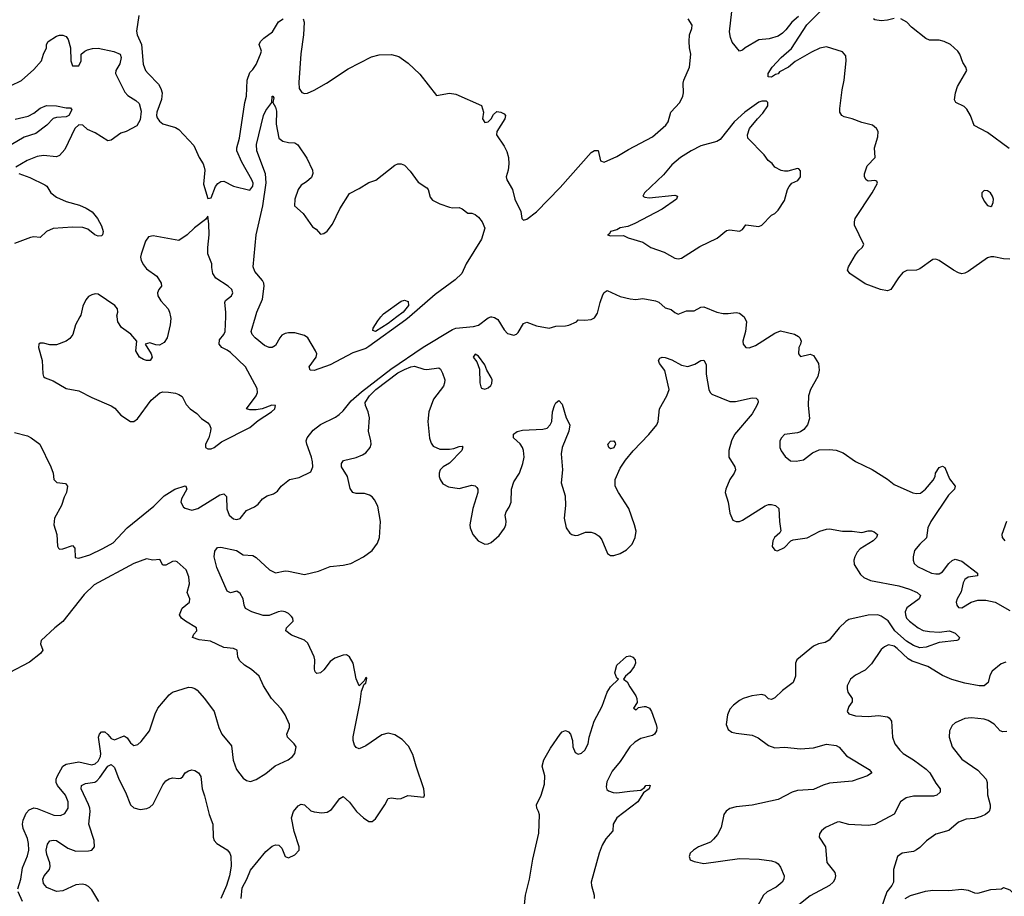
# Model space of a CAD drawing. Header units: inches. Extents: x 2143765 to 2212928, y 878963 to 1017374.
# Tile 85 of 256: x 2161802 to 2167915, y 936403 to 941845. Entities that reach past the tile are written whole.
import ezdxf

# ---------------------------------------------------------------- set-up
doc = ezdxf.new("R2010")
doc.units = ezdxf.units.IN
doc.header["$MEASUREMENT"] = 0
doc.layers.add('C1963', color=7, linetype='Continuous')
doc.layers.add('C1964', color=7, linetype='Continuous')

msp = doc.modelspace()

# ---------------------------------------------------------------- linework, layer by layer
at = {"layer": 'C1963', "color": 5}
for points, elevation in [([(2161770, 939282.8), (2161850, 939260.9), (2161872.8, 939250), (2161926.4, 939210), (2161995, 939070), (2162008.9, 939030), (2162013.4, 938990), (2162032.4, 938972.4), (2162086, 938966), (2162099.3, 938950), (2162092.8, 938910), (2162078.3, 938881.7), (2162061.3, 938830), (2162018.9, 938750), (2162014, 938710), (2162033.1, 938650), (2162037, 938577), (2162043.4, 938563.4), (2162050, 938558), (2162070, 938559.5), (2162130, 938580.4), (2162144.2, 938564.2), (2162146.9, 938506.9), (2162170, 938501.2), (2162236.5, 938523.5), (2162318.5, 938561.5), (2162381.9, 938598.1), (2162470, 938690.7), (2162635.4, 938824.6), (2162699.7, 938890), (2162765.1, 938930), (2162830, 938950.4), (2162834, 938950), (2162840.7, 938930), (2162806, 938870), (2162802, 938850), (2162819.6, 938819.6), (2162830, 938812), (2162870, 938801), (2162908, 938810), (2163044.7, 938895.3), (2163070, 938902.4), (2163085.7, 938885.7), (2163088.8, 938808.8), (2163101.8, 938770), (2163130, 938746.8), (2163150, 938742.2), (2163170, 938748.3), (2163210, 938797.7), (2163260.2, 938819.8), (2163282.5, 938837.5), (2163309.8, 938870), (2163338, 938890), (2163378.3, 938901.7), (2163402.4, 938917.6), (2163425.4, 938950), (2163476.9, 938990), (2163536.2, 939003.8), (2163610, 939037.6), (2163621.6, 939070), (2163620, 939100), (2163614.2, 939130), (2163583.7, 939210), (2163581.4, 939230), (2163586.6, 939250), (2163624, 939296), (2163668.8, 939331.2), (2163762.2, 939377.8), (2163785.8, 939394.2), (2163810, 939416.9), (2163860.7, 939479.3), (2163924.4, 939535.6), (2164105.3, 939674.7), (2164307.8, 939812.2), (2164490, 939920.7), (2164510, 939928.9), (2164619.6, 939940.4), (2164650, 939947.7), (2164710, 939994), (2164728, 940000)], 440), ([(2162175.8, 940000), (2162148.9, 939950), (2162131.8, 939890), (2162113.7, 939866.3), (2162090, 939849.7), (2162030, 939825.6), (2161990, 939825.8), (2161950, 939837.7), (2161930, 939836.9), (2161921.6, 939830), (2161918.9, 939810), (2161942.2, 939730), (2161945.7, 939645.7), (2161950.4, 939630.4), (2161960.7, 939620.7), (2162010, 939603), (2162090, 939554.4), (2162170, 939541.3), (2162250, 939498.7), (2162370, 939447.7), (2162393.3, 939433.3), (2162430, 939390.6), (2162490, 939350.7), (2162510, 939350.7), (2162533.1, 939366.9), (2162618, 939482), (2162672.5, 939527.5), (2162690, 939534), (2162726.6, 939533.4), (2162770, 939527.3), (2162790, 939518.8), (2162810, 939504.7), (2162835.9, 939455.9), (2162861, 939430), (2162900.9, 939400.9), (2162930.8, 939370), (2162970, 939343), (2162980.4, 939330), (2162988.5, 939310), (2162987, 939290), (2162975.8, 939250), (2162956.5, 939210), (2162956.2, 939190), (2162970, 939179.8), (2162990, 939181.1), (2163010, 939189.1), (2163055.5, 939224.5), (2163230, 939312.8), (2163283.4, 939356.6), (2163364.6, 939410), (2163385, 939430), (2163389.5, 939449.5), (2163367.9, 939452.1), (2163307.7, 939430), (2163270, 939422.6), (2163230, 939422.3), (2163209.7, 939429.7), (2163270.9, 939510), (2163277.6, 939530), (2163275.8, 939555.8), (2163204.5, 939690), (2163110, 939778.4), (2163090, 939794.2), (2163056.9, 939810), (2163040.9, 939830), (2163042.9, 939857.1), (2163070, 939890.3), (2163077.9, 939910), (2163081.2, 940000)], 460), ([(2162738.7, 940000), (2162740.7, 939990), (2162737.2, 939950), (2162717.3, 939870), (2162698.8, 939841.2), (2162670, 939825.1), (2162647, 939827), (2162610, 939839), (2162582, 939830), (2162618.8, 939770), (2162624.7, 939750), (2162612, 939730), (2162590, 939729.3), (2162570, 939735.1), (2162546.6, 939750), (2162522.7, 939790), (2162528.7, 939850), (2162492.9, 939892.9), (2162434, 939934), (2162412.3, 939970), (2162407, 940000)], 460), ([(2164221.9, 940000), (2164199.5, 939980.5), (2163970, 939815.6), (2163950, 939803), (2163870, 939775.9), (2163730, 939702.5), (2163630, 939667.5), (2163605.2, 939670), (2163599.6, 939690), (2163642, 939750), (2163646, 939770), (2163639.2, 939790), (2163590, 939869.6), (2163570, 939883.5), (2163510, 939900.2), (2163470, 939901.4), (2163450, 939897), (2163430, 939885.6), (2163416.5, 939870), (2163390, 939823.1), (2163370, 939809.8), (2163350, 939810.7), (2163322.8, 939822.8), (2163263.1, 939870), (2163245.1, 939890), (2163238.2, 939910), (2163265.8, 940000)], 440), ([(2164144.2, 940000), (2164090, 939957.8), (2164010, 939909.9), (2163995.1, 939915.1), (2163996.2, 939930), (2164024.6, 939975.4), (2164045.1, 940000)], 420), ([(2164733, 940000), (2164750, 939996.3), (2164770, 939982.8), (2164810, 939918.8), (2164830, 939896.3), (2164870, 939885.5), (2164887.2, 939892.8), (2164897.2, 939902.8), (2164930, 939958.8), (2164950, 939968), (2165010, 939944), (2165090, 939930.3), (2165130, 939941.5), (2165190, 939943.7), (2165211.3, 939948.7), (2165258, 939970), (2165270, 939982), (2165310, 939978.8), (2165350, 939983.8), (2165370, 939994), (2165374.2, 940000)], 440), ([(2166299.2, 940000), (2166299.6, 939999.6), (2166313.7, 939970), (2166308.9, 939910), (2166290.5, 939850), (2166294, 939830), (2166310.6, 939810.6), (2166330, 939807.7), (2166370, 939822.4), (2166490, 939899.5), (2166525.9, 939914.1), (2166611.6, 939891.6), (2166638, 939878), (2166646, 939870), (2166653.7, 939850), (2166650.4, 939830), (2166638.4, 939810), (2166636.3, 939770), (2166650, 939754), (2166710, 939767.7), (2166730, 939759.1), (2166760.4, 939710), (2166765.5, 939670), (2166757.1, 939630), (2166711.6, 939550), (2166699.6, 939510), (2166696.5, 939450), (2166705.2, 939370), (2166692.4, 939330), (2166670, 939301.3), (2166650, 939286.6), (2166630, 939279.7), (2166550, 939269.5), (2166530.5, 939250), (2166522, 939230), (2166521.7, 939190), (2166530, 939167.7), (2166553.3, 939133.3), (2166587.1, 939107.1), (2166623.4, 939103.4), (2166667.5, 939112.5), (2166724.3, 939155.8), (2166765, 939175), (2166830, 939177.2), (2166870, 939171.7), (2166915.1, 939155.1), (2166990, 939101.6), (2167093.4, 939053.4), (2167190, 938991.9), (2167230, 938958.8), (2167346.9, 938906.9), (2167370, 938903.4), (2167393.8, 938906.2), (2167426.4, 938930), (2167473.7, 938986.3), (2167485.4, 939010), (2167488.1, 939030), (2167510, 939063.9), (2167530, 939074.2), (2167545.4, 939065.4), (2167575.2, 938995.2), (2167610.3, 938950), (2167605.7, 938930), (2167567.5, 938892.5), (2167459.4, 938730), (2167439.7, 938690), (2167432.1, 938627.9), (2167390.4, 938590), (2167358, 938550), (2167348, 938510), (2167348.2, 938490), (2167354.9, 938470), (2167375.5, 938450), (2167463.1, 938410), (2167490, 938404.1), (2167510, 938405.8), (2167530, 938417.1), (2167570, 938469.1), (2167590, 938488.1), (2167610, 938496.5), (2167650, 938484.2), (2167748.7, 938410), (2167748, 938392), (2167690, 938384.8), (2167669.6, 938370.4), (2167659.8, 938350), (2167646.2, 938293.8), (2167621.5, 938250), (2167615.8, 938230), (2167620.4, 938210), (2167630, 938196.3), (2167650, 938193), (2167709.4, 938230), (2167750, 938242.2), (2167800.8, 938240.8), (2167858, 938230), (2167950, 938178)], 440), ([(2163177.5, 936390), (2163184, 936456), (2163212.8, 936510), (2163235.3, 936564.7), (2163330, 936681.3), (2163370, 936715.2), (2163390, 936723.5), (2163410, 936721.2), (2163430, 936701.3), (2163450, 936650.4), (2163470, 936642.7), (2163510, 936661.3), (2163536.8, 936690), (2163537.2, 936710), (2163505.8, 936805.8), (2163489, 936890), (2163502.8, 936930), (2163530, 936964.6), (2163550, 936974.6), (2163570, 936970.3), (2163610, 936933.7), (2163630, 936926.7), (2163678.2, 936921.8), (2163710, 936924.4), (2163738.6, 936941.4), (2163790, 937010.4), (2163810, 937022), (2163850, 936988.2), (2163893.4, 936930), (2163936.3, 936890), (2163970, 936868.5), (2163990, 936868.4), (2164010, 936884), (2164069.5, 936970), (2164090, 937010.6), (2164110, 937014.9), (2164150, 937008), (2164169.6, 937010.4), (2164211.9, 937028.1), (2164310, 937018), (2164316, 937030), (2164311.1, 937070), (2164262.4, 937210), (2164243.1, 937283.1), (2164215, 937335), (2164176.4, 937376.4), (2164130, 937405.6), (2164090, 937415.6), (2164050, 937404.8), (2163950, 937336.8), (2163910, 937318.3), (2163890, 937326), (2163880.8, 937340.8), (2163872.8, 937370), (2163873.3, 937393.3), (2163916.5, 937610), (2163923.7, 937676.3), (2163940.2, 937719.8), (2163950, 937726), (2163958, 937758), (2163950, 937762), (2163939.8, 937740.2), (2163910, 937708.7), (2163890, 937753.2), (2163871.6, 937850), (2163850, 937889.8), (2163830, 937901.5), (2163810, 937901), (2163758.9, 937881.1), (2163730, 937861.6), (2163690.8, 937809.2), (2163670.3, 937790), (2163646.3, 937786.3), (2163636.9, 937796.9), (2163632.2, 937812.2), (2163633.8, 937870), (2163629.7, 937890), (2163590, 937973.7), (2163570, 937992.3), (2163490, 938023.5), (2163453.6, 938050), (2163457.6, 938070), (2163499.5, 938110), (2163497.6, 938130), (2163490, 938139.5), (2163470, 938158.7), (2163450, 938169.6), (2163430, 938173.1), (2163406.8, 938170), (2163350, 938146.6), (2163313.1, 938146.9), (2163242.7, 938170), (2163204.5, 938190), (2163194.7, 938210), (2163189.7, 938250), (2163170, 938282.9), (2163150, 938297.6), (2163110, 938286), (2163090, 938298), (2163025.1, 938445.1), (2163008.7, 938510), (2163013.9, 938546.1), (2163030, 938567.7), (2163050, 938570.4), (2163148.7, 938548.7), (2163190, 938523.7), (2163250, 938518.5), (2163270, 938507.2), (2163353.7, 938430), (2163390, 938411.9), (2163450, 938422.8), (2163470, 938422.1), (2163570, 938399.7), (2163657.7, 938422.3), (2163729.8, 938450.2), (2163810, 938457.7), (2163857.2, 938470), (2163937, 938510), (2163989.6, 938550), (2164024.1, 938595.9), (2164035.3, 938630), (2164042, 938730), (2164025.3, 938825.3), (2164004.7, 938864.7), (2163990, 938882.9), (2163973.9, 938893.9), (2163943.7, 938903.7), (2163890, 938904.4), (2163869.5, 938910), (2163854.3, 938934.3), (2163836.2, 939010), (2163799.8, 939070), (2163798.9, 939090), (2163812.6, 939107.4), (2163890, 939126.7), (2163930, 939142.7), (2163950, 939156.5), (2163977.3, 939190), (2163983.5, 939210), (2163982.3, 939230), (2163967.3, 939290), (2163972.8, 939372.8), (2163964.8, 939410), (2163947.9, 939450), (2163947.6, 939467.6), (2163973.1, 939510), (2164012.1, 939550), (2164150, 939652.1), (2164190, 939673.4), (2164230, 939689.5), (2164253.9, 939693.9), (2164310, 939675.2), (2164330, 939672.8), (2164404.2, 939684.2), (2164415.5, 939675.5), (2164426.9, 939650), (2164440.8, 939610), (2164440.2, 939590), (2164432.3, 939570), (2164371.8, 939488.2), (2164342.1, 939410), (2164335.7, 939350), (2164347.1, 939247.1), (2164356.4, 939216.4), (2164370, 939196.8), (2164410, 939179.6), (2164470, 939177.8), (2164497.5, 939182.5), (2164530, 939195.2), (2164550, 939198), (2164554.1, 939194.1), (2164547.7, 939170), (2164470, 939091.8), (2164430.9, 939069.1), (2164411.6, 939050), (2164405.5, 939030), (2164406.5, 939010), (2164413.2, 938990), (2164430, 938963.5), (2164464.2, 938944.2), (2164530, 938935.2), (2164610, 938954.7), (2164630, 938951.5), (2164640, 938940), (2164645.8, 938930), (2164646.3, 938910), (2164615.3, 938810), (2164596, 938710), (2164599, 938690), (2164615.5, 938650), (2164649.3, 938610), (2164690, 938589.1), (2164710, 938590.7), (2164730, 938600.1), (2164778.1, 938641.9), (2164811.2, 938688.8), (2164820.2, 938710), (2164822.9, 938730), (2164816.8, 938770), (2164821.5, 938790), (2164841.3, 938818.7), (2164854, 938850), (2164855.9, 938930), (2164870, 938974.9), (2164905.7, 939030), (2164926.3, 939090), (2164933.7, 939130), (2164929.8, 939169.8), (2164923.1, 939190), (2164910, 939212.4), (2164867.4, 939250), (2164867.2, 939272.8), (2164890, 939287.6), (2164924.1, 939295.9), (2165050, 939303), (2165075.8, 939310), (2165095.8, 939330), (2165105.1, 939350), (2165109.8, 939410.2), (2165122.4, 939450), (2165130, 939466.8), (2165150, 939481), (2165170, 939458), (2165193.9, 939373.9), (2165217, 939330), (2165211.8, 939290), (2165170, 939189), (2165163.8, 939150), (2165171.5, 939050), (2165162.6, 938970), (2165187.6, 938890), (2165190.6, 938830), (2165182.3, 938750), (2165194, 938690), (2165218, 938658), (2165230, 938648.9), (2165250, 938643.1), (2165270, 938644.9), (2165315.7, 938664.3), (2165350, 938663.5), (2165374.5, 938654.5), (2165399.3, 938639.3), (2165416.7, 938616.7), (2165451.6, 938531.6), (2165470, 938519.3), (2165490, 938518.4), (2165530, 938530.3), (2165570, 938554.6), (2165603.9, 938590), (2165622.3, 938630), (2165629.2, 938670), (2165619.9, 938710), (2165582.9, 938810), (2165518.8, 938910), (2165499.8, 938950), (2165499.3, 938990), (2165530, 939060.4), (2165563.1, 939110), (2165610, 939168), (2165708.5, 939270), (2165757.4, 939330), (2165766, 939350), (2165774, 939430), (2165820.6, 939510), (2165834, 939550), (2165807.1, 939667.1), (2165775.1, 939710), (2165767, 939730), (2165775.5, 939744.5), (2165790, 939750.3), (2165810, 939748.2), (2165850, 939732.7), (2165910, 939700.2), (2165950, 939691.3), (2165993.5, 939706.5), (2166030, 939728.2), (2166050, 939730.7), (2166063.4, 939703.4), (2166063.7, 939643.7), (2166079.5, 939550), (2166088.2, 939530), (2166099.2, 939519.2), (2166210, 939473.8), (2166245.8, 939474.2), (2166350, 939496.9), (2166374.7, 939494.7), (2166385.2, 939485.2), (2166386.4, 939470), (2166379, 939450), (2166350, 939398.3), (2166240.2, 939270), (2166221.5, 939230), (2166203.6, 939170), (2166204.6, 939130), (2166241.5, 939070), (2166245.5, 939050), (2166237.7, 939030), (2166210.4, 938990), (2166185.7, 938930), (2166182, 938910), (2166200.3, 938850), (2166210, 938782), (2166230, 938738.8), (2166250.5, 938730.5), (2166270, 938730.5), (2166290, 938737.1), (2166430, 938827.4), (2166450, 938834.7), (2166470, 938835.8), (2166493.4, 938830), (2166514.4, 938810), (2166518.9, 938730), (2166527.5, 938672.5), (2166520.5, 938659.5), (2166487.7, 938630), (2166477.3, 938610), (2166474.4, 938574.4), (2166490, 938551), (2166507.3, 938547.3), (2166550, 938568), (2166589.6, 938610.4), (2166603.3, 938616.7), (2166690, 938629), (2166770, 938669), (2166810, 938682.3), (2166830, 938684.6), (2166909.3, 938669.3), (2166970, 938669.4), (2167030, 938662), (2167070, 938670.9), (2167090, 938671.7), (2167106, 938666), (2167126.4, 938650), (2167121.3, 938630), (2167100.3, 938610), (2167019.6, 938560.4), (2167000.9, 938539.1), (2166985.9, 938510), (2166979.8, 938490), (2166982.4, 938462.4), (2167021.3, 938401.3), (2167042, 938382), (2167083.7, 938363.7), (2167260.5, 938330), (2167326.7, 938310), (2167373, 938290), (2167395.3, 938270), (2167387, 938250), (2167310, 938194.2), (2167299.5, 938170), (2167300.4, 938150), (2167308.1, 938130), (2167326.4, 938110), (2167379.8, 938070), (2167410, 938054.1), (2167450, 938046), (2167510, 938043.3), (2167573.4, 938050), (2167610, 938036.6), (2167636.5, 938010), (2167630, 937995.6), (2167620.7, 937990), (2167510, 937979.6), (2167430, 937949.9), (2167390, 937946.5), (2167350, 937959.8), (2167306.6, 937986.6), (2167234.1, 938050), (2167194, 938114), (2167150, 938142.1), (2167130, 938149.5), (2167070, 938147.5), (2166950, 938120.6), (2166930, 938108.9), (2166890.2, 938070), (2166827.8, 937992.2), (2166802.3, 937977.7), (2166762, 937970), (2166730, 937955.1), (2166626, 937870), (2166618.4, 937850), (2166618.7, 937770), (2166604.6, 937730), (2166538.4, 937681.6), (2166490, 937635.1), (2166470, 937625.7), (2166450, 937629.7), (2166430, 937649.4), (2166410, 937656.2), (2166347.1, 937647.1), (2166293, 937630), (2166270, 937617.6), (2166233.1, 937590), (2166210, 937564.7), (2166195.5, 937530), (2166188.5, 937470), (2166199.5, 937439.5), (2166222.3, 937422.3), (2166250, 937414.9), (2166350, 937404.4), (2166386, 937386), (2166450, 937339.2), (2166490, 937325.6), (2166551, 937329), (2166650, 937319.2), (2166730, 937325.5), (2166810, 937348.4), (2166870, 937339.7), (2166890, 937328.7), (2166934.4, 937274.4), (2167075.5, 937190), (2167092.2, 937170), (2167064.9, 937150), (2166970, 937118.7), (2166830, 937105.1), (2166790, 937093.1), (2166730, 937066), (2166630, 937060.4), (2166597.3, 937050), (2166510, 937004.5), (2166350, 936969.8), (2166250, 936958.9), (2166211.7, 936948.3), (2166187.4, 936932.6), (2166173, 936910), (2166156.5, 936830), (2166133.2, 936786.8), (2166110, 936757), (2166090, 936738.4), (2166016, 936710), (2165984.7, 936690), (2165964.7, 936670), (2165958, 936650), (2165964.7, 936630), (2165990, 936618.8), (2166050, 936606.7), (2166270, 936636.8), (2166393.2, 936633.1), (2166470, 936622.7), (2166495.3, 936615.3), (2166510, 936604.9), (2166524.6, 936584.6), (2166548.4, 936530), (2166546.4, 936510), (2166536.4, 936490), (2166499.1, 936460.9), (2166442.4, 936430), (2166419.5, 936410), (2166370, 936318.4)], 420), ([(2167927.3, 938730), (2167899.1, 938650), (2167902, 938630), (2167917.3, 938610)], 460), ([(2161790.8, 936450), (2161809, 936510), (2161820.5, 936579.5), (2161850, 936653.4), (2161858.5, 936690), (2161857, 936730), (2161850, 936762.7), (2161823.3, 936823.3), (2161818.8, 936850), (2161823.2, 936876.8), (2161841.5, 936918.5), (2161860, 936940), (2161890, 936951.6), (2161910, 936947.9), (2162013.9, 936906.1), (2162055.4, 936904.6), (2162082.8, 936917.2), (2162102, 936950), (2162103.9, 936990), (2162086.3, 937030), (2162037.2, 937090), (2162028.5, 937110), (2162028.4, 937130), (2162033.8, 937146.2), (2162070, 937210.4), (2162090, 937223.1), (2162170, 937237.4), (2162250, 937220.2), (2162270, 937225.4), (2162290, 937241.1), (2162303.9, 937270), (2162305.7, 937290), (2162291.3, 937390), (2162298.4, 937410), (2162310, 937424.9), (2162330, 937424.4), (2162350, 937408.2), (2162370, 937382.4), (2162390, 937374.3), (2162450, 937400.2), (2162470, 937387.4), (2162490, 937355.8), (2162510, 937338.4), (2162535.3, 937344.7), (2162556.8, 937363.2), (2162608, 937430), (2162644, 937536), (2162660.5, 937570), (2162730, 937653.4), (2162750, 937670.7), (2162850, 937700.7), (2162870, 937699.1), (2162890, 937693.4), (2162903.4, 937683.4), (2162950.3, 937630.2), (2163010.4, 937550), (2163038.9, 937450), (2163056.5, 937410), (2163116.5, 937336.5), (2163127.7, 937247.7), (2163148.5, 937190), (2163190, 937137.3), (2163210, 937121), (2163235.3, 937115.3), (2163270, 937127.3), (2163330, 937166), (2163387.5, 937212.5), (2163469.2, 937250), (2163496, 937270), (2163509.3, 937290), (2163519.3, 937330), (2163506, 937350), (2163465.1, 937390), (2163460.7, 937410), (2163477.6, 937450), (2163476.3, 937470), (2163451.1, 937530), (2163426.3, 937566.3), (2163365.1, 937630), (2163316, 937710), (2163289.5, 937769.5), (2163241.2, 937810), (2163198, 937838), (2163167.2, 937867.2), (2163156, 937890), (2163153.2, 937930), (2163130, 937940.9), (2163070, 937946.6), (2162987.2, 937987.2), (2162916.1, 937996.1), (2162874, 938010), (2162882.7, 938030), (2162900.9, 938050), (2162899.3, 938070), (2162831.6, 938110), (2162807, 938130), (2162793.2, 938150), (2162810, 938191), (2162855.3, 938230), (2162858, 938250), (2162842, 938290), (2162856.5, 938343.5), (2162852.9, 938387.1), (2162836, 938430), (2162779.7, 938479.7), (2162770, 938483.6), (2162750, 938481.3), (2162710, 938459.5), (2162690, 938459), (2162672.9, 938492.9), (2162629.3, 938489.3), (2162590, 938498), (2162510, 938468.3), (2162264, 938336), (2162202.9, 938277.1), (2162070.1, 938109.9), (2162020.2, 938070), (2161936, 937990), (2161930.3, 937970), (2161945.7, 937930), (2161931.6, 937910), (2161863.5, 937856.5), (2161737.1, 937790)], 440), ([(2167923.9, 937856.1), (2167894.7, 937845.3), (2167840.2, 937799.8), (2167825.7, 937774.3), (2167815.2, 937730), (2167790, 937709.8), (2167758, 937710), (2167670, 937725.6), (2167589.8, 937749.8), (2167530, 937773.8), (2167439.5, 937830), (2167341.8, 937861.8), (2167318.2, 937878.2), (2167250, 937941.4), (2167230, 937955.1), (2167196.7, 937963.3), (2167170, 937952.3), (2167150, 937934.5), (2167090, 937846.6), (2167050, 937806.6), (2166990, 937775.1), (2166959.3, 937750), (2166939.5, 937710), (2166938.7, 937690), (2166943.1, 937670), (2166970.7, 937630), (2166970.8, 937610), (2166950, 937582), (2166938.8, 937550), (2166950, 937536), (2166990, 937524), (2167070, 937519.3), (2167133.8, 937526.2), (2167190, 937516.4), (2167200.7, 937510), (2167213.4, 937490), (2167221.3, 937390), (2167234.4, 937350), (2167265.7, 937310), (2167287.4, 937290), (2167350, 937251.1), (2167430, 937192.7), (2167452.2, 937170), (2167490, 937104.9), (2167516.4, 937070), (2167515.5, 937050), (2167494.8, 937030), (2167474.9, 937025.1), (2167350, 937025.3), (2167304.8, 937015.2), (2167270, 936989.8), (2167230, 936912.3), (2167110, 936849.8), (2167070, 936842.6), (2166986.1, 936846.1), (2166950, 936849.6), (2166890, 936864.7), (2166876.7, 936863.3), (2166804, 936830), (2166779.1, 936810), (2166767.7, 936790), (2166764.9, 936770), (2166804.4, 936710), (2166813.4, 936613.4), (2166862, 936550), (2166866.7, 936530), (2166863.1, 936510), (2166852.4, 936490), (2166830.4, 936470), (2166710, 936405.8), (2166638.3, 936350)], 440), ([(2164936, 936350), (2164943.1, 936410), (2164967.2, 936510), (2164986.9, 936633.1), (2165025.1, 936794.9), (2165028.5, 936908.5), (2165023.5, 936930), (2165012.6, 936950), (2165009.7, 936970), (2165040.2, 937030), (2165060, 937100), (2165062.5, 937150), (2165046.3, 937210), (2165055.9, 937250), (2165096.7, 937323.3), (2165157.4, 937410), (2165170, 937424.4), (2165190, 937432.3), (2165210, 937424.2), (2165222, 937410), (2165233.9, 937370), (2165235.9, 937330), (2165250, 937296.5), (2165270, 937286), (2165290, 937291.4), (2165310.7, 937310), (2165331.9, 937350), (2165338, 937390), (2165367.7, 937490), (2165417.3, 937582.7), (2165449.3, 937670), (2165470, 937702.4), (2165519, 937750), (2165510, 937757.2), (2165496.1, 937790), (2165510, 937838), (2165570, 937891.2), (2165590, 937894.9), (2165607.9, 937887.9), (2165622.6, 937870), (2165625.7, 937850), (2165617.4, 937830), (2165590, 937791.8), (2165562.8, 937770), (2165550.8, 937750), (2165574, 937734), (2165590, 937702.8), (2165628.1, 937648.1), (2165634, 937630), (2165634.8, 937605.2), (2165612, 937570), (2165630, 937561), (2165644, 937576), (2165678, 937582), (2165690, 937581.7), (2165711.6, 937571.6), (2165724.7, 937550), (2165753.4, 937470), (2165758.3, 937450), (2165756.4, 937430), (2165743.8, 937410), (2165730, 937402), (2165657.4, 937382.6), (2165621, 937359), (2165589.1, 937330.9), (2165530, 937240.8), (2165480.7, 937179.3), (2165446.1, 937113.9), (2165442.1, 937082.1), (2165446.4, 937066.4), (2165457.1, 937057.1), (2165486.9, 937046.9), (2165510, 937045), (2165590, 937056.8), (2165658.9, 937061.1), (2165681.7, 937078.3), (2165690, 937090.2), (2165710, 937093.1), (2165716.3, 937090), (2165710.3, 937070), (2165675.3, 937044.7), (2165639.6, 936990), (2165510, 936889.7), (2165485.4, 936850), (2165483.6, 936810), (2165441, 936759), (2165419.1, 936720.9), (2165400.4, 936670), (2165350.8, 936490), (2165351.3, 936470), (2165368.9, 936410), (2165367.5, 936390)], 380), ([(2167930, 937427.1), (2167904.9, 937424.9), (2167889.4, 937430), (2167851.6, 937471.6), (2167815.1, 937495.1), (2167790, 937502.9), (2167710, 937511.6), (2167670, 937507), (2167650, 937499.5), (2167610, 937479.5), (2167590, 937462.7), (2167574.4, 937430), (2167572.2, 937390), (2167590.3, 937330), (2167650, 937253.7), (2167750, 937185.7), (2167802, 937130), (2167808.8, 937110), (2167810, 937032), (2167827, 936970), (2167827.2, 936950), (2167821.3, 936930), (2167797.1, 936910), (2167770, 936898.2), (2167730, 936887.1), (2167678.7, 936881.3), (2167630, 936863), (2167570, 936811.2), (2167490, 936789.6), (2167432, 936748), (2167390, 936705.6), (2167370, 936691.6), (2167350, 936682), (2167281, 936670), (2167250.7, 936650), (2167226.4, 936570), (2167226, 936490), (2167216.3, 936470), (2167186, 936430), (2167150.8, 936330)], 460), ([(2162293.9, 936370), (2162250, 936442.7), (2162230, 936463), (2162210, 936474), (2162190, 936477.6), (2162150, 936473.4), (2162070, 936436.2), (2162030, 936432.4), (2161970, 936456.9), (2161950, 936482), (2161945.3, 936510), (2161953.5, 936530), (2161987.7, 936570), (2161992.1, 936587.9), (2161989.1, 936610), (2161970, 936662.9), (2161967.3, 936690), (2161973.9, 936726.1), (2161990, 936747.2), (2162010, 936751.6), (2162030, 936749.1), (2162101.1, 936701.1), (2162150, 936684.1), (2162230, 936684.6), (2162250, 936690.2), (2162267, 936710), (2162264.3, 936750), (2162231.9, 936850), (2162239.3, 936930), (2162236.9, 936950), (2162230, 936973.7), (2162184.2, 937070), (2162185.3, 937090), (2162210, 937102.8), (2162268, 937112), (2162280.7, 937119.3), (2162300.3, 937139.7), (2162350, 937210.1), (2162370, 937220.6), (2162390, 937202), (2162416.8, 937130), (2162458, 937050), (2162490.2, 936970.2), (2162510, 936952), (2162550, 936942.6), (2162592.2, 936947.8), (2162610, 936955.8), (2162630, 936974.4), (2162690, 937095.3), (2162710, 937118.9), (2162730, 937131.8), (2162750, 937137.6), (2162790, 937134), (2162802.7, 937137.3), (2162814.2, 937145.8), (2162830, 937170.6), (2162850, 937183), (2162870, 937188), (2162890, 937183.8), (2162913, 937170), (2162926.3, 937146.3), (2162934, 937070), (2162950, 937026.8), (2162978.9, 936910), (2163000.9, 936850), (2163004.1, 936770), (2163009.1, 936750), (2163026.4, 936730), (2163091, 936691), (2163106.5, 936670), (2163112.3, 936652.3), (2163114.3, 936590), (2163105.3, 936530), (2163085.3, 936470), (2163050.2, 936390)], 420), ([(2167299, 936390), (2167331.8, 936408.2), (2167424.5, 936435.5), (2167470, 936441.5), (2167570, 936439.6), (2167650, 936446.7), (2167690, 936441.5), (2167730, 936425.5), (2167750, 936423.2), (2167830, 936445.2), (2167898, 936450), (2167910, 936458), (2167950, 936442.8), (2167979.3, 936410), (2167998.7, 936370)], 460), ([(2161818.7, 936370), (2161791.9, 936430)], 440)]:
    msp.add_lwpolyline(points, dxfattribs=dict(at, elevation=elevation))
for points, elevation in [([(2164630, 939768), (2164618, 939750), (2164639.8, 939719.8), (2164655.9, 939675.9), (2164658, 939590), (2164665.2, 939565.2), (2164670, 939558), (2164690, 939551), (2164710, 939558.8), (2164726.8, 939573.2), (2164733.1, 939586.9), (2164734.7, 939610), (2164730, 939624), (2164702.7, 939670), (2164690, 939702), (2164650, 939755.3)], 440), ([(2165470, 939181.5), (2165459.7, 939190), (2165453, 939210), (2165470, 939228.5), (2165490, 939230.3), (2165498, 939218), (2165501.7, 939210), (2165490, 939186.2)], 420)]:
    msp.add_lwpolyline(points, close=True, dxfattribs=dict(at, elevation=elevation))
at = {"layer": 'C1964', "color": 5}
for points, elevation in [([(2167950, 940358), (2167910, 940359.3), (2167850, 940373.2), (2167830, 940373.2), (2167810, 940366), (2167690, 940282), (2167670, 940271.2), (2167650, 940267.8), (2167630, 940272.6), (2167598.4, 940290), (2167510.8, 940350.8), (2167490, 940358.5), (2167470, 940355), (2167390, 940298.8), (2167370, 940290.4), (2167310, 940287.4), (2167285.4, 940274.6), (2167257.9, 940242.1), (2167211, 940170), (2167190, 940162.4), (2167145.6, 940170), (2167050, 940205), (2166955.1, 940270), (2166941.3, 940290), (2166948, 940310), (2166990, 940384), (2167009.7, 940410.3), (2167033.2, 940430), (2167042, 940450), (2166985.6, 940570), (2166983.9, 940590), (2166989.2, 940610), (2167094.2, 940770), (2167126.6, 940830), (2167123.1, 940843.1), (2167110, 940846.6), (2167070, 940842.9), (2167057.2, 940850), (2167047.3, 940870), (2167047.5, 940887.5), (2167062.8, 940937.2), (2167113.2, 940990), (2167109.4, 941050), (2167130, 941118), (2167130.8, 941150), (2167120.8, 941170), (2167096.9, 941190), (2167030, 941206.1), (2166970, 941229.4), (2166921.5, 941241.5), (2166906.1, 941250), (2166894, 941270), (2166893, 941293), (2166907.7, 941410), (2166919.9, 941470), (2166932.4, 941590), (2166930, 941620.5), (2166910, 941644.8), (2166810, 941677.1), (2166770, 941668.4), (2166716.7, 941643.3), (2166615.7, 941584.3), (2166574.6, 941550), (2166519.9, 941520.1), (2166510, 941508.8), (2166494.9, 941505.1), (2166470, 941488.2), (2166448, 941490), (2166449, 941510), (2166474, 941550), (2166529.3, 941610), (2166593.4, 941666.6), (2166687.7, 941812.3), (2166943.2, 942070)], 440), ([(2166636.4, 941863.6), (2166596, 941830), (2166559.3, 941780.7), (2166538.4, 941761.6), (2166510, 941742.7), (2166455.2, 941724.8), (2166390, 941719), (2166305.2, 941670), (2166290, 941655.6), (2166270, 941649.7), (2166224.5, 941704.5), (2166214, 941734), (2166209, 941769), (2166229.9, 941949.9)], 440), ([(2162542, 941870), (2162526.3, 941773.7), (2162531.8, 941750), (2162559, 941690), (2162568.2, 941568.2), (2162584, 941530), (2162599.1, 941510), (2162664.5, 941444.5), (2162678.3, 941418.3), (2162685.7, 941390), (2162681.7, 941350), (2162653.4, 941270), (2162651.8, 941250), (2162656, 941236), (2162670, 941214), (2162690, 941198), (2162770, 941175.5), (2162790, 941164), (2162883.4, 941063.4), (2162915.8, 940990), (2162942, 940950), (2162948.2, 940930), (2162951.5, 940910), (2162944.2, 940824.2), (2162970, 940734), (2162990, 940738), (2163018, 940810), (2163031.5, 940828.5), (2163050, 940839.3), (2163070, 940841.6), (2163130, 940810.3), (2163230, 940786.8), (2163249.7, 940810.3), (2163251.3, 940830), (2163244.2, 940850), (2163180.7, 940960.7), (2163149.7, 941030), (2163149.8, 941050), (2163167.4, 941110), (2163200.7, 941330), (2163210.7, 941370), (2163213.3, 941470), (2163230, 941516.3), (2163250, 941534.9), (2163270, 941566.4), (2163297.6, 941630), (2163304.2, 941650), (2163288.2, 941690), (2163298, 941710), (2163317.4, 941730), (2163370.6, 941769.4), (2163408.8, 941831.2), (2163436.9, 941850)], 460), ([(2163561.4, 941850), (2163568.1, 941830), (2163563.6, 941750), (2163546.7, 941633.3), (2163534.4, 941454.4), (2163538.1, 941418.1), (2163553, 941393), (2163570, 941387.2), (2163589.2, 941389.2), (2163630, 941407.3), (2163706, 941450), (2163841.3, 941538.7), (2163986, 941614), (2164033.9, 941626.1), (2164110, 941628.7), (2164155.7, 941615.7), (2164214.6, 941574.6), (2164286, 941506), (2164390, 941374), (2164470, 941388.8), (2164510, 941383.1), (2164670, 941311), (2164681, 941270), (2164674.8, 941230), (2164690, 941207.3), (2164710, 941211), (2164729, 941230), (2164744.1, 941255.9), (2164764.8, 941275.2), (2164790, 941271.5), (2164810, 941259.5), (2164818.9, 941250), (2164813.6, 941230), (2164764.9, 941150), (2164761.5, 941130), (2164810, 941059.3), (2164826.9, 941026.9), (2164836.5, 940990), (2164839.5, 940950), (2164835.3, 940910), (2164822.6, 940870), (2164825.7, 940850), (2164861.6, 940790), (2164876.4, 940730), (2164913.2, 940653.2), (2164919.5, 940610), (2164930, 940599.5), (2164950, 940605.7), (2165010, 940650.9), (2165157.2, 940802.8), (2165350, 941020.3), (2165370, 941032.9), (2165392.4, 941032.4), (2165408.7, 940968.7), (2165430, 940959.5), (2165510, 940995), (2165581.1, 941038.9), (2165730, 941116.8), (2165813.4, 941190), (2165827.9, 941210), (2165844.5, 941270), (2165899.3, 941330), (2165918.4, 941370), (2165924, 941390), (2165920.9, 941450), (2165924.5, 941470), (2165959.3, 941550), (2165969.3, 941630), (2165959.5, 941670), (2165958, 941710), (2165960.5, 941750), (2165975.1, 941790), (2165976, 941810), (2165952.7, 941850)], 460), ([(2167230, 941853), (2167190, 941842.2), (2167150, 941837.7), (2167110, 941844), (2167101.6, 941850)], 420), ([(2167944.8, 941044.8), (2167810, 941144.6), (2167727.9, 941187.9), (2167705.2, 941250), (2167681.2, 941290), (2167664.8, 941304.8), (2167614, 941330), (2167606.2, 941346.2), (2167611.1, 941390), (2167624.4, 941430), (2167682, 941530), (2167676.3, 941550), (2167657.9, 941577.9), (2167639.3, 941630), (2167625.7, 941650), (2167580.6, 941690), (2167541.4, 941710), (2167510, 941717.5), (2167450, 941718.5), (2167427.6, 941727.6), (2167339.2, 941799.2), (2167309.8, 941830), (2167273.1, 941850)], 420), ([(2161745.8, 941434.2), (2161812.6, 941467.4), (2161890, 941536.3), (2161937.2, 941590), (2161949.2, 941630), (2161969.2, 941670), (2161969.4, 941690), (2161978, 941710), (2162030, 941742.4), (2162050, 941748.4), (2162070, 941748.2), (2162090, 941740.5), (2162102.2, 941722.2), (2162118.3, 941670), (2162120.3, 941590), (2162130, 941559.1), (2162170, 941558.8), (2162182.9, 941590), (2162184.5, 941630), (2162207, 941650), (2162223.3, 941656.7), (2162254.4, 941665.6), (2162290, 941668.4), (2162387.3, 941647.3), (2162424.9, 941630), (2162432.6, 941610), (2162424.4, 941570), (2162398.2, 941530), (2162397.5, 941510), (2162454.3, 941394.3), (2162474, 941374), (2162522.8, 941342.8), (2162543.6, 941323.6), (2162557.2, 941277.2), (2162550, 941222), (2162530, 941185.1), (2162462.8, 941150), (2162430, 941139.8), (2162370, 941097.6), (2162350, 941092.6), (2162270, 941141.7), (2162222.7, 941162.7), (2162194.3, 941190), (2162170, 941192.1), (2162145.3, 941170), (2162081.5, 941038.5), (2162050, 941001.7), (2162030, 940992.8), (2161950, 941001.1), (2161910, 940994.5), (2161847.7, 940970), (2161778.8, 940930)], 440), ([(2163265.8, 940000), (2163275, 940030), (2163309.9, 940110), (2163319.6, 940190), (2163318.3, 940210), (2163310, 940226.6), (2163261.4, 940281.4), (2163250.6, 940310), (2163271, 940510), (2163311.3, 940688.7), (2163331.6, 940831.6), (2163327.9, 940887.9), (2163275.2, 941030), (2163271.2, 941070), (2163316.5, 941250), (2163330, 941280.9), (2163367.8, 941330), (2163370.3, 941370.3), (2163374, 941370), (2163379.1, 941359.1), (2163372.7, 941330), (2163390, 941301.3), (2163396.8, 941276.8), (2163395.2, 941195.2), (2163411.5, 941110), (2163436.4, 941090), (2163470, 941082.5), (2163510, 941080.5), (2163528.8, 941068.8), (2163585.5, 940985.4), (2163619.3, 940910), (2163621.6, 940890), (2163614, 940866), (2163582.6, 940837.4), (2163550, 940818.3), (2163530, 940791.3), (2163510.4, 940730), (2163508.6, 940688.6), (2163561.4, 940641.4), (2163619.8, 940559.8), (2163643.6, 940543.6), (2163670, 940514), (2163690, 940518), (2163710, 940531.3), (2163744.2, 940575.8), (2163790, 940671.3), (2163850, 940766), (2163910, 940796), (2163970, 940834.8), (2164012.1, 940847.9), (2164130, 940941), (2164150, 940950.8), (2164170, 940950.8), (2164190, 940941), (2164225.2, 940905.2), (2164276.8, 940836.8), (2164330, 940801), (2164338.8, 940790), (2164350, 940742), (2164364.5, 940724.5), (2164410, 940701), (2164470, 940680.7), (2164490, 940676.3), (2164530, 940679.1), (2164550, 940670.6), (2164583.5, 940643.5), (2164610, 940643.8), (2164630, 940634.6), (2164650, 940618.4), (2164672.2, 940590), (2164690.4, 940550), (2164670, 940481.2), (2164574, 940330), (2164546.5, 940270), (2164504.8, 940230), (2164380.8, 940139.2), (2164221.9, 940000)], 440), ([(2161773.5, 941226.5), (2161855.2, 941244.8), (2161890, 941264.7), (2161930, 941296.3), (2161967.7, 941312.3), (2162030.7, 941310.7), (2162090, 941296.9), (2162117.6, 941297.6), (2162126, 941286), (2162107.4, 941250), (2162090, 941241), (2162030, 941237.3), (2162010, 941231.2), (2161970, 941189.6), (2161902.6, 941137.4), (2161830, 941114.6), (2161750, 941068)], 420), ([(2161796, 940890), (2161865.6, 940865.6), (2161958.8, 940818.8), (2161970.2, 940810.2), (2161995.2, 940770), (2162030, 940743), (2162090, 940716), (2162173.7, 940693.7), (2162215.3, 940675.3), (2162251.9, 940651.9), (2162286, 940610), (2162310, 940564), (2162320.3, 940530), (2162317.1, 940510), (2162310, 940502.9), (2162290, 940501.1), (2162267.8, 940510), (2162224.8, 940544.8), (2162194.2, 940554.2), (2162130, 940557.4), (2162010.9, 940549.1), (2161969.4, 940530.6), (2161930, 940491.6), (2161890, 940496.2), (2161870, 940493.3), (2161770, 940455.8)], 440), ([(2163081.2, 940000), (2163082.3, 940030), (2163074.7, 940090), (2163078.9, 940101.1), (2163117.6, 940130), (2163125.6, 940150), (2163118.2, 940170), (2163096.4, 940190), (2163019.3, 940239.3), (2163001.1, 940270), (2162993.9, 940306.1), (2162994.7, 940330), (2162970.9, 940390.9), (2162969.7, 940430.3), (2162977.7, 940510), (2162977, 940577), (2162970, 940626), (2162956, 940604), (2162888.2, 940551.8), (2162842.8, 940510), (2162790, 940473.6), (2162630, 940503.7), (2162602.5, 940497.5), (2162582.1, 940470), (2162556.6, 940390), (2162553.1, 940370), (2162557, 940350), (2162570, 940323.9), (2162590, 940298.5), (2162652.7, 940252.7), (2162681.3, 940210), (2162682.4, 940190), (2162666.4, 940170), (2162657.6, 940150), (2162658.7, 940130), (2162679, 940099), (2162722.8, 940050), (2162732.4, 940030), (2162738.7, 940000)], 460), ([(2162407, 940000), (2162406, 940006), (2162411.6, 940030), (2162409.7, 940050), (2162392.4, 940070), (2162290, 940139.8), (2162270, 940142), (2162250, 940136), (2162230, 940125.4), (2162213.4, 940106.6), (2162194.3, 940065.7), (2162181.2, 940010), (2162175.8, 940000)], 460), ([(2165374.2, 940000), (2165390, 940022.8), (2165405.7, 940090), (2165423.2, 940136.8), (2165430, 940150.7), (2165450, 940163.8), (2165530, 940126), (2165591, 940111), (2165628.1, 940108.1), (2165670, 940114), (2165750, 940100.3), (2165770, 940090.3), (2165810, 940056.5), (2165846.4, 940046.4), (2165870, 940026.4), (2165890, 940017.6), (2165942.4, 940037.6), (2165990, 940037.6), (2166030, 940060.9), (2166050, 940063.2), (2166130, 940030.1), (2166170, 940021.4), (2166199.6, 940020.4), (2166250, 940027.7), (2166270, 940022.6), (2166299.2, 940000)], 440), ([(2164045.1, 940000), (2164061, 940019), (2164170, 940098.3), (2164190, 940103.6), (2164214.6, 940094.6), (2164216.1, 940070), (2164182.8, 940030), (2164144.2, 940000)], 420), ([(2164728, 940000), (2164730, 940000.7), (2164733, 940000)], 440)]:
    msp.add_lwpolyline(points, dxfattribs=dict(at, elevation=elevation))
for points, elevation in [([(2166410, 941339.8), (2166390, 941332.3), (2166304.6, 941270), (2166238.2, 941210), (2166150, 941100.9), (2166130, 941089.5), (2166030, 941062.3), (2165970, 941031.5), (2165905.1, 940990), (2165850, 940943.4), (2165798.1, 940881.9), (2165681.3, 940770), (2165670.8, 940750), (2165683.4, 940743.4), (2165710, 940739.6), (2165870, 940755.8), (2165886, 940750), (2165880.4, 940730), (2165791.6, 940668.4), (2165620.2, 940579.8), (2165578.2, 940561.8), (2165530, 940551.9), (2165510, 940540.4), (2165470, 940530.6), (2165464.1, 940515.9), (2165451.3, 940510), (2165470, 940502), (2165550, 940504.9), (2165578.8, 940490), (2165670, 940463.7), (2165721, 940430), (2165802.3, 940402.3), (2165870, 940364.9), (2165890, 940360.4), (2165910, 940364.4), (2166023.9, 940436.1), (2166132.5, 940487.5), (2166190, 940536), (2166210, 940541), (2166270, 940531), (2166290, 940542), (2166309.2, 940570.8), (2166390, 940560.7), (2166408.7, 940570), (2166468.7, 940631.3), (2166490, 940642), (2166510, 940662), (2166550, 940722), (2166569.2, 940790), (2166579, 940810), (2166595.3, 940830), (2166632.7, 940847.3), (2166649, 940870), (2166650, 940906), (2166638.6, 940918.6), (2166630, 940921.2), (2166570, 940904), (2166550, 940904), (2166530, 940908.7), (2166490, 940929), (2166472.9, 940952.9), (2166449, 940970), (2166424.7, 941004.7), (2166322, 941110), (2166321.2, 941130), (2166332.3, 941170), (2166382, 941230), (2166416.6, 941263.4), (2166445.6, 941310), (2166447, 941330), (2166438, 941338)], 460), ([(2167790, 940783.6), (2167774.9, 940770), (2167776.1, 940750), (2167790, 940718), (2167810, 940690.3), (2167830, 940684.2), (2167837.6, 940690), (2167844.7, 940710), (2167847.8, 940730), (2167841.6, 940750), (2167829.3, 940770), (2167810, 940781.6)], 440)]:
    msp.add_lwpolyline(points, close=True, dxfattribs=dict(at, elevation=elevation))

doc.saveas('drawing.dxf')
